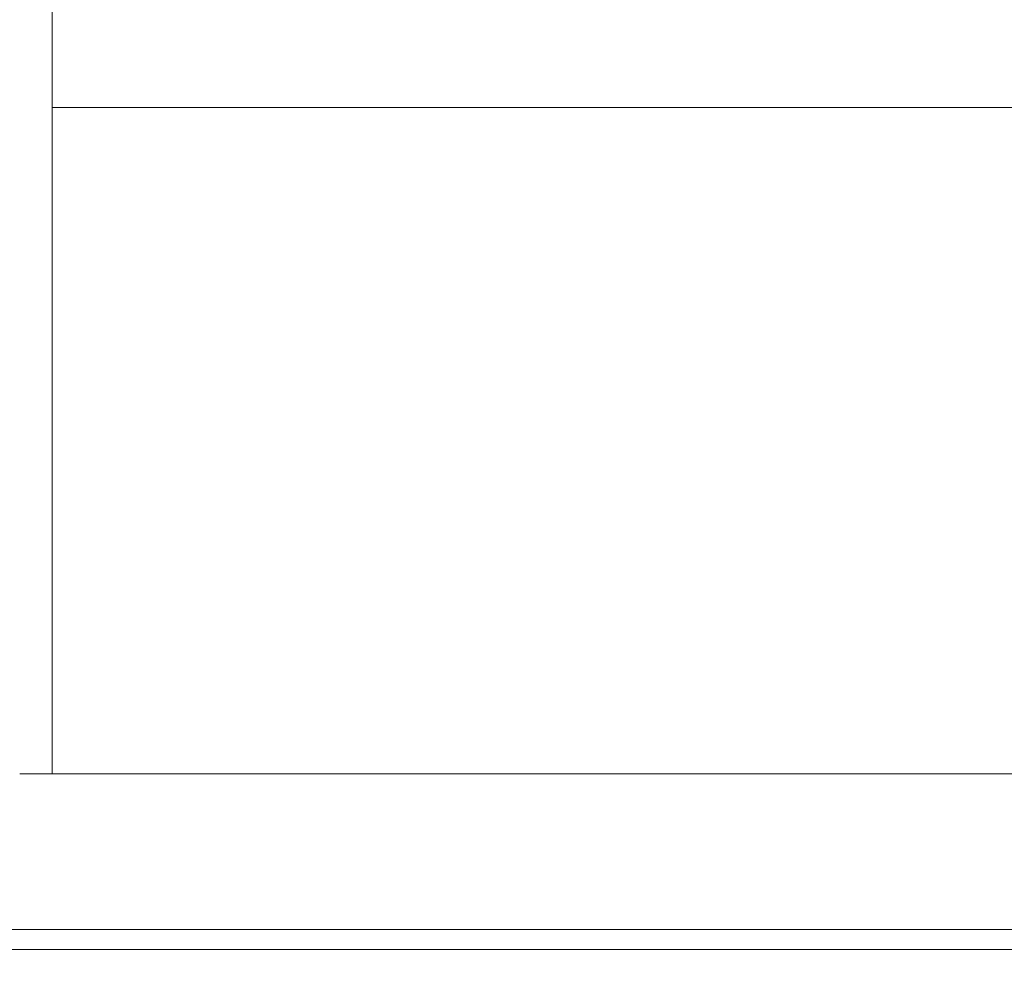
# Model space of a CAD drawing. Header units: millimetres. Extents: x 0 to 650, y -1 to 707.
# Tile 168 of 256: x 517.06 to 521.49, y 336.11 to 340.37. Entities that reach past the tile are written whole.
import ezdxf
from ezdxf.xclip import XClip

# ---------------------------------------------------------------- set-up
doc = ezdxf.new("R2010")
doc.units = ezdxf.units.MM
doc.header["$MEASUREMENT"] = 0
doc.header["$XCLIPFRAME"] = 0
doc.linetypes.add('Wipeout_Contour', pattern=[1000, 0, -1000])
for name, color, linetype in [('Cobertura.ARQ', 7, 'Continuous'), ('Desenho 2D - Geral.2D', 7, 'Continuous'), ('Parede.ARQ', 7, 'Continuous'), ('Pilar.ARQ', 7, 'Continuous')]:
    doc.layers.add(name, color=color, linetype=linetype)

# ---------------------------------------------------------------- blocks, each defined once
blk = doc.blocks.new('Desenho_2_2', base_point=(960.5741, 336.178))
at = {"color": 254, "linetype": 'Wipeout_Contour', "lineweight": 0, "ltscale": 9347.596045}
blk.add_wipeout([(517.2046, 339.978), (517.2046, 336.978), (524.4945, 336.978), (524.5007, 336.9956), (524.564, 337.1448), (524.6711, 337.3919), (524.78, 337.6497), (524.8022, 337.7158), (524.8806, 338.0374), (524.8903, 338.3179), (524.8915, 338.6931), (524.7674, 339.4037), (524.7285, 339.7372), (524.7181, 339.7857), (524.6928, 339.978)], dxfattribs=at).dxf.layer = 'Parede.ARQ'
at = {"color": 254, "linetype": 'Wipeout_Contour', "lineweight": 0, "ltscale": 2491.239842}
blk.add_wipeout([(515.7046, 358.978), (515.7046, 336.978), (517.2046, 336.978), (517.2046, 358.978)], dxfattribs=at).dxf.layer = 'Pilar.ARQ'
at = {"layer": 'Parede.ARQ', "color": 8, "linetype": 'Continuous', "lineweight": 0}
blk.add_line((517.2046, 339.978), (524.6928, 339.978), dxfattribs=at)
at = {"color": 254, "linetype": 'Wipeout_Contour', "lineweight": 0, "ltscale": 2498.145071}
blk.add_wipeout([(517.0589, 336.978), (517.0589, 336.1874), (535.0589, 336.1874), (535.0589, 336.978)], dxfattribs=at).dxf.layer = 'Parede.ARQ'
at = {"layer": 'Desenho 2D - Geral.2D', "color": 7, "linetype": 'Continuous', "lineweight": 0}
blk.add_line((351.9232, 336.278), (633.5139, 336.278), dxfattribs=at)
at = {"layer": 'Parede.ARQ', "color": 8, "linetype": 'Continuous', "lineweight": 0}
blk.add_line((535.0589, 336.978), (517.0589, 336.978), dxfattribs=at)
at = {"layer": 'Pilar.ARQ', "color": 8, "linetype": 'Continuous', "lineweight": 0}
blk.add_line((517.2046, 336.978), (517.2046, 358.978), dxfattribs=at)
at = {"color": 254, "linetype": 'Wipeout_Contour', "lineweight": 0, "ltscale": 2371.362216}
blk.add_wipeout([(353.2495, 336.028), (611.9589, 336.028), (611.9589, 336.1874), (353.2495, 336.1874)], dxfattribs=at).dxf.layer = 'Cobertura.ARQ'
at = {"layer": 'Cobertura.ARQ', "color": 7, "linetype": 'Continuous', "lineweight": 0}
blk.add_line((353.2495, 336.1874), (611.9589, 336.1874), dxfattribs=at)

msp = doc.modelspace()

# ---------------------------------------------------------------- block references
at = {"color": 7, "linetype": 'Continuous', "lineweight": 0}
ref = msp.add_blockref('Desenho_2_2', (960.5741, 336.178), dxfattribs=at)
XClip(ref).set_block_clipping_path([(351.923237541, 325.8360772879), (633.5139366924, 392.5007536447)])

doc.saveas('drawing.dxf')
